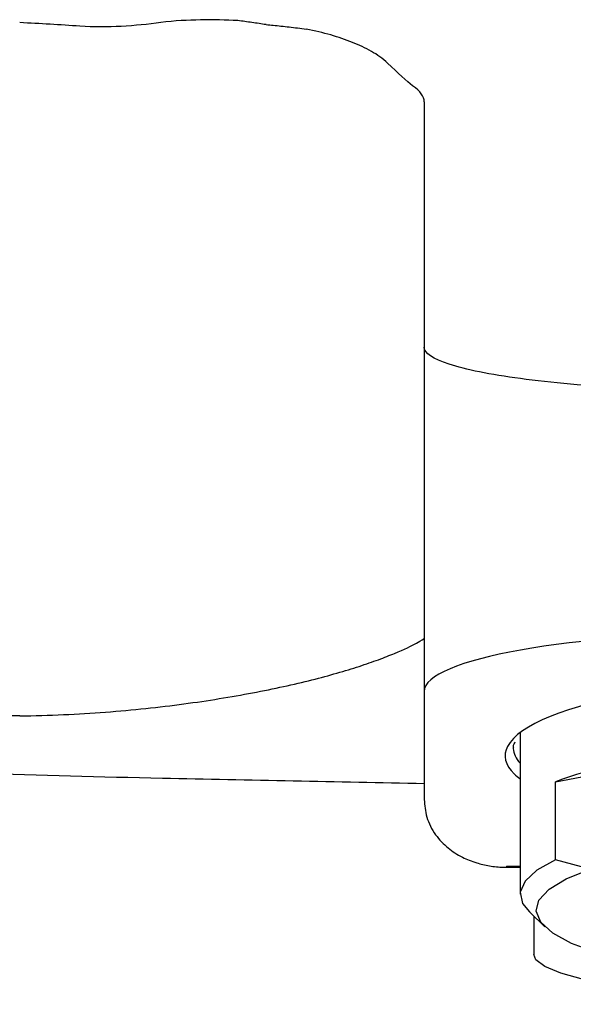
# Model space of a CAD drawing. Header units: millimetres. Extents: x 3901.272 to 3901.486, y 1891.719 to 1891.828.
# Tile 2 of 5: x 3901.347 to 3901.367, y 1891.728 to 1891.763. Entities that reach past the tile are written whole.
import ezdxf

# ---------------------------------------------------------------- set-up
doc = ezdxf.new("R2010")
doc.units = ezdxf.units.MM
doc.layers.add('SANINDUSA', color=3, linetype='Continuous')

msp = doc.modelspace()

# ---------------------------------------------------------------- linework, layer by layer
at = {"layer": 'SANINDUSA'}
for p, q in [((3901.361967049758, 1891.760424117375), (3901.361967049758, 1891.751473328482)), ((3901.361967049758, 1891.751473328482), (3901.361967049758, 1891.738923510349)), ((3901.361967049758, 1891.738923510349), (3901.361967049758, 1891.734987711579)), ((3901.365467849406, 1891.73742449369), (3901.365467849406, 1891.731534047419)), ((3901.366761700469, 1891.735632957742), (3901.375127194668, 1891.73721204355)), ((3901.366761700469, 1891.732783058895), (3901.366761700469, 1891.735632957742)), ((3901.36496705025, 1891.732554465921), (3901.365467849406, 1891.732554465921)), ((3901.36496705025, 1891.732554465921), (3901.36496705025, 1891.732517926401)), ((3901.36496705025, 1891.732517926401), (3901.365467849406, 1891.732517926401)), ((3901.36801912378, 1891.732450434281), (3901.366761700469, 1891.732783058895)), ((3901.365802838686, 1891.73088720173), (3901.366372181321, 1891.730344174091)), ((3901.365967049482, 1891.730730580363), (3901.365967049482, 1891.729330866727))]:
    msp.add_line(p, q, dxfattribs=at)
at = {"layer": 'SANINDUSA', "flags": 128}
for points in [[(3901.366761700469, 1891.732783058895), (3901.366080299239, 1891.732404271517), (3901.365647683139, 1891.732009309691), (3901.365471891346, 1891.731605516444), (3901.36555619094, 1891.731200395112), (3901.365802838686, 1891.73088720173)], [(3901.385064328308, 1891.728373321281), (3901.383286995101, 1891.728231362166), (3901.381433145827, 1891.728144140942), (3901.379539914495, 1891.728113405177), (3901.37764522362, 1891.72813976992), (3901.375787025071, 1891.728222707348), (3901.374002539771, 1891.728360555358), (3901.372327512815, 1891.728550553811), (3901.370795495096, 1891.728788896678), (3901.36943717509, 1891.729070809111), (3901.36827975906, 1891.72939064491), (3901.36734643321, 1891.729741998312), (3901.366655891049, 1891.730117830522), (3901.366221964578, 1891.730510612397), (3901.366053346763, 1891.730912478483), (3901.36615341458, 1891.731315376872), (3901.366520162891, 1891.731711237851), (3901.367146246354, 1891.732092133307), (3901.36801912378, 1891.732450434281)], [(3901.392967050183, 1891.729330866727), (3901.39289309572, 1891.729141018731), (3901.39256604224, 1891.728891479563), (3901.391984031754, 1891.728650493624), (3901.391158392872, 1891.728422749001), (3901.390105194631, 1891.728212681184), (3901.388844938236, 1891.728024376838), (3901.387402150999, 1891.727861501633), (3901.385804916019, 1891.72772722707), (3901.384084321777, 1891.727624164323), (3901.382273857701, 1891.727554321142), (3901.380408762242, 1891.727519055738), (3901.378525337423, 1891.727519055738), (3901.376660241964, 1891.727554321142), (3901.374849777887, 1891.727624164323), (3901.373129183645, 1891.72772722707), (3901.371531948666, 1891.727861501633), (3901.370089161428, 1891.728024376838), (3901.368828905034, 1891.728212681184), (3901.367775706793, 1891.728422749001), (3901.36695006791, 1891.728650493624), (3901.366368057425, 1891.728891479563), (3901.366041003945, 1891.729141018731), (3901.365967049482, 1891.729330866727)]]:
    msp.add_lwpolyline(points, dxfattribs=at)
at = {"layer": 'SANINDUSA'}
msp.add_arc((3901.375913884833, 1891.710096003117), 0.02712744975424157, 91.66179817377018, 109.7171622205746, dxfattribs=at)
for centre, major_axis, ratio, start_param, end_param in [((3901.373967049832, 1891.738923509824), (0.01200000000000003, 0), 0.1780371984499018, 1.570796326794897, 3.141592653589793), ((3901.379467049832, 1891.736581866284), (0.014550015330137, 0), 0.2124883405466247, 1.570796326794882, 3.031347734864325), ((3901.379467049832, 1891.736581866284), (0.014550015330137, 0), 0.2124883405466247, 3.031347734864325, 3.356865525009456), ((3901.379467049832, 1891.736875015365), (0.01425001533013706, 0), 0.2124883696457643, 3.141592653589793, 3.15256969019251), ((3901.379467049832, 1891.736875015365), (0.01425001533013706, 0), 0.2124883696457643, 3.15256969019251, 3.329491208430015), ((3901.379467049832, 1891.736581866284), (0.014550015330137, 0), 0.2124883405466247, 3.356865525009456, 3.41762880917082)]:
    msp.add_ellipse(centre, major_axis=major_axis, ratio=ratio, start_param=start_param, end_param=end_param, dxfattribs=at)
for points, knots in [([(3901.355167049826, 1891.763383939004), (3901.354732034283, 1891.763407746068), (3901.354279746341, 1891.76341891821), (3901.35334354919, 1891.763403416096), (3901.35285940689, 1891.763379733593), (3901.352361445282, 1891.763313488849)], [0, 0, 0, 0, 0.5, 0.5, 1, 1, 1, 1]), ([(3901.356198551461, 1891.763238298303), (3901.356112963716, 1891.763251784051), (3901.355943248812, 1891.763278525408), (3901.35568486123, 1891.763315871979), (3901.355427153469, 1891.763351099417), (3901.35525323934, 1891.76337305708), (3901.355167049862, 1891.763383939)], [0, 0, 0, 0, 0.2565475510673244, 0.5087170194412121, 0.7565268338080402, 1, 1, 1, 1]), ([(3901.356198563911, 1891.763238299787), (3901.356286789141, 1891.763230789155), (3901.356470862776, 1891.763215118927), (3901.356750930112, 1891.763187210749), (3901.357046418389, 1891.763154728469), (3901.357355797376, 1891.763117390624), (3901.357561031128, 1891.763089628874), (3901.357667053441, 1891.763075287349)], [0, 0, 0, 0, 0.1705257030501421, 0.3557858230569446, 0.5557834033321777, 0.7705208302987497, 1, 1, 1, 1]), ([(3901.360632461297, 1891.761836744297), (3901.360452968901, 1891.762004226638), (3901.360255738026, 1891.762140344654), (3901.359827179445, 1891.762385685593), (3901.359595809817, 1891.762494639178), (3901.358852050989, 1891.762790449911), (3901.358289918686, 1891.762949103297), (3901.357667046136, 1891.763075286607)], [0, 0, 0, 0, 0.2500000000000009, 0.2500000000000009, 0.5000000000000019, 0.5000000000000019, 1, 1, 1, 1]), ([(3901.373967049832, 1891.749858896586), (3901.372395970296, 1891.749858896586), (3901.370826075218, 1891.749900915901), (3901.36792362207, 1891.750062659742), (3901.366592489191, 1891.750182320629), (3901.364371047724, 1891.750481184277), (3901.363481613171, 1891.75066026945), (3901.362279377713, 1891.751050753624), (3901.361967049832, 1891.751261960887), (3901.361967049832, 1891.751473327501)], [0, 0, 0, 0, 0.25, 0.25, 0.5, 0.5, 0.75, 0.75, 1, 1, 1, 1]), ([(3901.347209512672, 1891.738036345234), (3901.348292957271, 1891.738050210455), (3901.34933615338, 1891.738097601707), (3901.35084222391, 1891.738211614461), (3901.351334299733, 1891.738256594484), (3901.352285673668, 1891.738356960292), (3901.352746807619, 1891.738412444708), (3901.35408773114, 1891.73859175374), (3901.354925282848, 1891.738728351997), (3901.356488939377, 1891.739024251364), (3901.35721687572, 1891.739184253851), (3901.358514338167, 1891.739510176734), (3901.359090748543, 1891.739677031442), (3901.359848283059, 1891.739923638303), (3901.360082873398, 1891.740005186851), (3901.360515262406, 1891.740164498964), (3901.360712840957, 1891.740242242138), (3901.361239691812, 1891.74046226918), (3901.361507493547, 1891.740592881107), (3901.361871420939, 1891.740787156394), (3901.361967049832, 1891.740847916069), (3901.361967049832, 1891.740865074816)], [0, 0, 0, 0, 0.1249999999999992, 0.1249999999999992, 0.187499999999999, 0.187499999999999, 0.2499999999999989, 0.2499999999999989, 0.3749999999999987, 0.3749999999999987, 0.4999999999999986, 0.4999999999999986, 0.6249999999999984, 0.6249999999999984, 0.6874999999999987, 0.6874999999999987, 0.7499999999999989, 0.7499999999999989, 0.8749999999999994, 0.8749999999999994, 1, 1, 1, 1]), ([(3901.347209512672, 1891.738036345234), (3901.346289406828, 1891.73802931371), (3901.345369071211, 1891.738030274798), (3901.343527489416, 1891.738063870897), (3901.342606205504, 1891.738097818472), (3901.341684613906, 1891.738142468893)], [0, 0, 0, 0, 0.5, 0.5, 1, 1, 1, 1]), ([(3901.325998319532, 1891.736931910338), (3901.328153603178, 1891.736829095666), (3901.332445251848, 1891.736624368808), (3901.339057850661, 1891.736255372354), (3901.345711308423, 1891.735918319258), (3901.353344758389, 1891.735743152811), (3901.35877979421, 1891.735637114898), (3901.361967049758, 1891.735574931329)], [0, 0, 0, 0, 0.1859601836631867, 0.37028804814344, 0.5545492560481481, 0.7387753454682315, 1, 1, 1, 1]), ([(3901.36523338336, 1891.736854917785), (3901.365225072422, 1891.736889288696), (3901.365209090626, 1891.736955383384), (3901.365264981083, 1891.73704175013), (3901.365291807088, 1891.737083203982)], [0, 0, 0, 0, 0.5200253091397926, 1, 1, 1, 1]), ([(3901.361967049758, 1891.734987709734), (3901.361984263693, 1891.734773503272), (3901.362020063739, 1891.73432801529), (3901.362353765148, 1891.733684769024), (3901.362809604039, 1891.733217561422), (3901.363303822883, 1891.732892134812), (3901.36382275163, 1891.732681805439), (3901.364331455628, 1891.732559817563), (3901.364749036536, 1891.732516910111), (3901.364988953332, 1891.732518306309), (3901.365051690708, 1891.73251867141)], [0, 0, 0, 0, 0.1670853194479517, 0.3474895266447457, 0.5176220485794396, 0.6711009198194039, 0.7917259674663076, 0.8821468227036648, 0.9691818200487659, 1, 1, 1, 1])]:
    msp.add_open_spline(points, degree=3, knots=knots, dxfattribs=at)
for points in [[(3901.349401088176, 1891.763181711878), (3901.348688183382, 1891.76323053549), (3901.347956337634, 1891.763274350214), (3901.347209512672, 1891.763312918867)], [(3901.352361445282, 1891.763313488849), (3901.351421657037, 1891.763188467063), (3901.3504313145, 1891.763111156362), (3901.349401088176, 1891.763181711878)], [(3901.361546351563, 1891.761013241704), (3901.361326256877, 1891.761165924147), (3901.361020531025, 1891.761474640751), (3901.360632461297, 1891.761836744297)], [(3901.361967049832, 1891.760424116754), (3901.361967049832, 1891.76062170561), (3901.361825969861, 1891.76081926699), (3901.361546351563, 1891.761013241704)]]:
    msp.add_open_spline(points, degree=3, dxfattribs=at)

doc.saveas('drawing.dxf')
